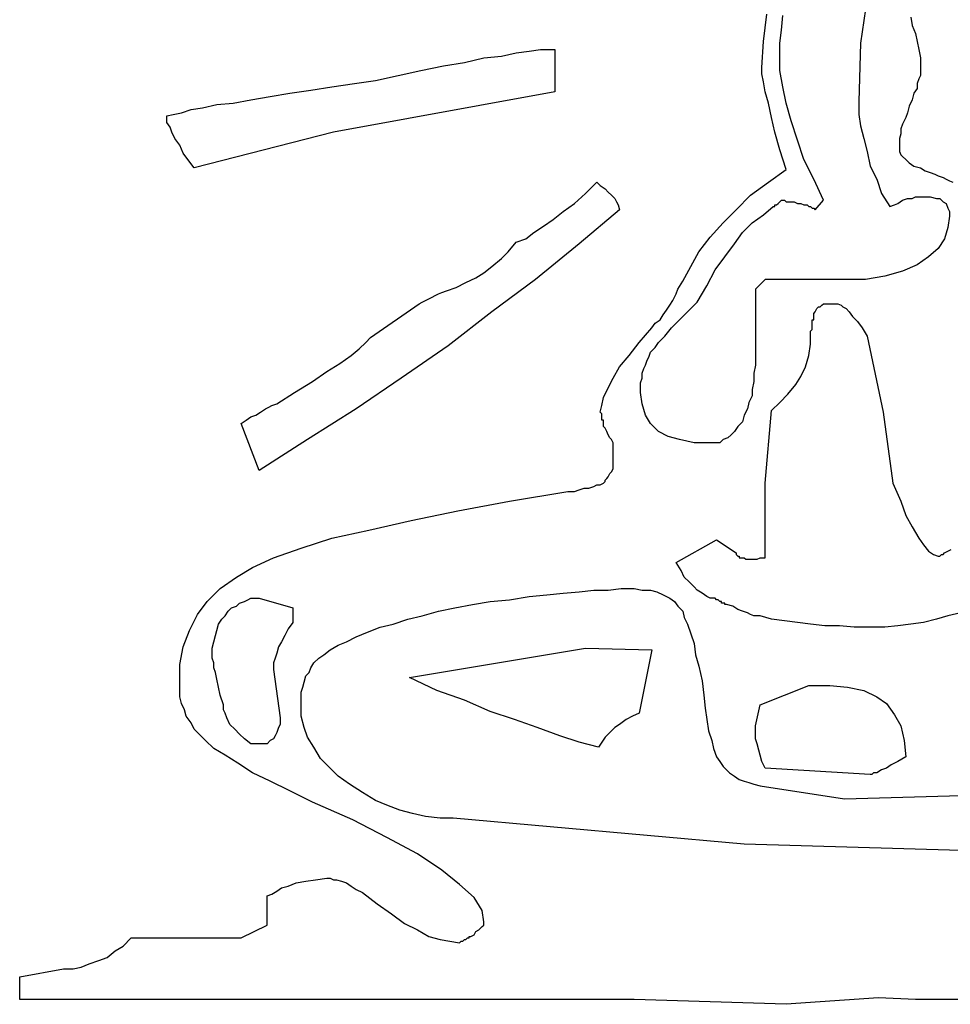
# Model space of a CAD drawing. Extents: x 0.3 to 25.6, y -0.6 to 1.9.
# Tile 18 of 20: x 23.6 to 24.8, y -0.2 to 1. Entities that reach past the tile are written whole.
import ezdxf

# ---------------------------------------------------------------- set-up
doc = ezdxf.new("R2010")
doc.units = 0

msp = doc.modelspace()

# ---------------------------------------------------------------- linework, layer by layer
at = {"color": 0}
for p, q in [((24.65039, 1.025391, 0.5), (24.64453, 0.984375, 0.5)), ((24.52734, 0.986328, 0.5), (24.53125, 1.019531, 0.5)), ((24.54883, 1, 0.5), (24.55078, 1.017578, 0.5)), ((24.70508, 1.015625, 0.5), (24.70703, 1.005859, 0.5)), ((24.54688, 0.984375, 0.5), (24.54883, 1, 0.5)), ((24.70703, 1.005859, 0.5), (24.71094, 0.996094, 0.5)), ((24.71094, 0.996094, 0.5), (24.71289, 0.986328, 0.5)), ((24.22852, 0.972656, 0.5), (24.24414, 0.974609, 0.5)), ((24.24414, 0.974609, 0.5), (24.25781, 0.976563, 0.5)), ((24.25781, 0.976563, 0.5), (24.26758, 0.976563, 0.5)), ((24.26758, 0.976563, 0.5), (24.27539, 0.976563, 0.5)), ((24.27539, 0.976563, 0.5), (24.27539, 0.925781, 0.5)), ((24.52539, 0.955078, 0.5), (24.52734, 0.986328, 0.5)), ((24.54688, 0.970703, 0.5), (24.54688, 0.984375, 0.5)), ((24.64453, 0.984375, 0.5), (24.64258, 0.914063, 0.5)), ((24.71289, 0.986328, 0.5), (24.71484, 0.976563, 0.5)), ((24.71484, 0.976563, 0.5), (24.7168, 0.966797, 0.5)), ((24.16602, 0.960938, 0.5), (24.18945, 0.966797, 0.5)), ((24.18945, 0.966797, 0.5), (24.21094, 0.96875, 0.5)), ((24.21094, 0.96875, 0.5), (24.22852, 0.972656, 0.5)), ((24.54688, 0.951172, 0.5), (24.54688, 0.970703, 0.5)), ((24.7168, 0.966797, 0.5), (24.7168, 0.958984, 0.5)), ((24.08594, 0.945313, 0.5), (24.11328, 0.951172, 0.5)), ((24.11328, 0.951172, 0.5), (24.14063, 0.957031, 0.5)), ((24.14063, 0.957031, 0.5), (24.16602, 0.960938, 0.5)), ((24.52539, 0.947266, 0.5), (24.52539, 0.955078, 0.5)), ((24.55078, 0.931641, 0.5), (24.54688, 0.951172, 0.5)), ((24.7168, 0.958984, 0.5), (24.7168, 0.951172, 0.5)), ((24.7168, 0.951172, 0.5), (24.7168, 0.949219, 0.5)), ((24.0332, 0.935547, 0.5), (24.05859, 0.939453, 0.5)), ((24.05859, 0.939453, 0.5), (24.08594, 0.945313, 0.5)), ((24.52734, 0.9375, 0.5), (24.52539, 0.947266, 0.5)), ((24.71484, 0.941406, 0.5), (24.71289, 0.935547, 0.5)), ((24.7168, 0.945313, 0.5), (24.71484, 0.941406, 0.5)), ((24.7168, 0.949219, 0.5), (24.7168, 0.945313, 0.5)), ((23.95508, 0.923828, 0.5), (23.98047, 0.927734, 0.5)), ((23.98047, 0.927734, 0.5), (24.00586, 0.931641, 0.5)), ((24.00586, 0.931641, 0.5), (24.0332, 0.935547, 0.5)), ((24.5293, 0.925781, 0.5), (24.52734, 0.9375, 0.5)), ((24.55469, 0.912109, 0.5), (24.55078, 0.931641, 0.5)), ((24.71289, 0.929688, 0.5), (24.70898, 0.923828, 0.5)), ((24.71289, 0.935547, 0.5), (24.71289, 0.929688, 0.5)), ((23.88672, 0.912109, 0.5), (23.9082, 0.916016, 0.5)), ((23.9082, 0.916016, 0.5), (23.93164, 0.919922, 0.5)), ((23.93164, 0.919922, 0.5), (23.95508, 0.923828, 0.5)), ((24.27539, 0.925781, 0.5), (24.00781, 0.876953, 0.5)), ((24.5332, 0.912109, 0.5), (24.5293, 0.925781, 0.5)), ((24.70703, 0.916016, 0.5), (24.70313, 0.908203, 0.5)), ((24.70898, 0.923828, 0.5), (24.70703, 0.916016, 0.5)), ((23.82422, 0.900391, 0.5), (23.83594, 0.904297, 0.5)), ((23.83594, 0.904297, 0.5), (23.84961, 0.90625, 0.5)), ((23.84961, 0.90625, 0.5), (23.86719, 0.910156, 0.5)), ((23.86719, 0.910156, 0.5), (23.88672, 0.912109, 0.5)), ((24.53711, 0.894531, 0.5), (24.5332, 0.912109, 0.5)), ((24.56055, 0.890625, 0.5), (24.55469, 0.912109, 0.5)), ((24.64258, 0.914063, 0.5), (24.64258, 0.898438, 0.5)), ((24.70313, 0.908203, 0.5), (24.70117, 0.900391, 0.5)), ((23.80664, 0.896484, 0.5), (23.81445, 0.898438, 0.5)), ((23.80664, 0.888672, 0.5), (23.80664, 0.896484, 0.5)), ((23.81445, 0.898438, 0.5), (23.82422, 0.900391, 0.5)), ((24.54102, 0.876953, 0.5), (24.53711, 0.894531, 0.5)), ((24.64258, 0.898438, 0.5), (24.64453, 0.884766, 0.5)), ((24.69922, 0.894531, 0.5), (24.69531, 0.886719, 0.5)), ((24.70117, 0.900391, 0.5), (24.69922, 0.894531, 0.5)), ((23.81055, 0.882813, 0.5), (23.80664, 0.888672, 0.5)), ((23.8125, 0.876953, 0.5), (23.81055, 0.882813, 0.5)), ((24.56836, 0.867188, 0.5), (24.56055, 0.890625, 0.5)), ((24.64453, 0.884766, 0.5), (24.64844, 0.869141, 0.5)), ((24.69531, 0.886719, 0.5), (24.69336, 0.880859, 0.5)), ((24.69336, 0.880859, 0.5), (24.69336, 0.875, 0.5)), ((23.81641, 0.869141, 0.5), (23.8125, 0.876953, 0.5)), ((23.82227, 0.861328, 0.5), (23.81641, 0.869141, 0.5)), ((24.00781, 0.876953, 0.5), (23.83984, 0.833984, 0.5)), ((24.54688, 0.855469, 0.5), (24.54102, 0.876953, 0.5)), ((24.64844, 0.869141, 0.5), (24.65234, 0.853516, 0.5)), ((24.69336, 0.875, 0.5), (24.69141, 0.869141, 0.5)), ((24.69141, 0.869141, 0.5), (24.69141, 0.863281, 0.5)), ((23.82617, 0.851563, 0.5), (23.82227, 0.861328, 0.5)), ((24.57617, 0.84375, 0.5), (24.56836, 0.867188, 0.5)), ((24.69141, 0.863281, 0.5), (24.69141, 0.857422, 0.5)), ((24.69141, 0.857422, 0.5), (24.69141, 0.853516, 0.5)), ((23.83203, 0.84375, 0.5), (23.82617, 0.851563, 0.5)), ((24.55469, 0.832031, 0.5), (24.54688, 0.855469, 0.5)), ((24.65234, 0.853516, 0.5), (24.65625, 0.835938, 0.5)), ((24.69141, 0.853516, 0.5), (24.69336, 0.849609, 0.5)), ((24.69336, 0.849609, 0.5), (24.69531, 0.847656, 0.5)), ((24.69531, 0.847656, 0.5), (24.69922, 0.84375, 0.5)), ((23.83984, 0.833984, 0.5), (23.83203, 0.84375, 0.5)), ((24.5332, 0.816406, 0.5), (24.55469, 0.832031, 0.5)), ((24.58789, 0.820313, 0.5), (24.57617, 0.84375, 0.5)), ((24.65625, 0.835938, 0.5), (24.66406, 0.820313, 0.5)), ((24.69922, 0.84375, 0.5), (24.70313, 0.839844, 0.5)), ((24.70313, 0.839844, 0.5), (24.70898, 0.835938, 0.5)), ((24.70898, 0.835938, 0.5), (24.7168, 0.833984, 0.5)), ((24.7168, 0.833984, 0.5), (24.72266, 0.830078, 0.5)), ((24.59961, 0.794922, 0.5), (24.58789, 0.820313, 0.5)), ((24.66406, 0.820313, 0.5), (24.66992, 0.802734, 0.5)), ((24.72266, 0.830078, 0.5), (24.72852, 0.828125, 0.5)), ((24.72852, 0.828125, 0.5), (24.73438, 0.826172, 0.5)), ((24.73438, 0.826172, 0.5), (24.73828, 0.824219, 0.5)), ((24.73828, 0.824219, 0.5), (24.74414, 0.822266, 0.5)), ((24.74414, 0.822266, 0.5), (24.74805, 0.820313, 0.5)), ((24.74805, 0.820313, 0.5), (24.75195, 0.818359, 0.5)), ((24.3125, 0.802734, 0.5), (24.32617, 0.816406, 0.5)), ((24.32617, 0.816406, 0.5), (24.33008, 0.8125, 0.5)), ((24.33008, 0.8125, 0.5), (24.33594, 0.808594, 0.5)), ((24.33594, 0.808594, 0.5), (24.33984, 0.804688, 0.5)), ((24.51172, 0.800781, 0.5), (24.5332, 0.816406, 0.5)), ((24.75195, 0.818359, 0.5), (24.75586, 0.816406, 0.5)), ((24.29883, 0.791016, 0.5), (24.3125, 0.802734, 0.5)), ((24.33984, 0.804688, 0.5), (24.34375, 0.800781, 0.5)), ((24.34375, 0.800781, 0.5), (24.34766, 0.796875, 0.5)), ((24.34766, 0.796875, 0.5), (24.34961, 0.792969, 0.5)), ((24.49414, 0.783203, 0.5), (24.51172, 0.800781, 0.5)), ((24.66992, 0.802734, 0.5), (24.67969, 0.787109, 0.5)), ((24.69531, 0.794922, 0.5), (24.70117, 0.796875, 0.5)), ((24.70117, 0.796875, 0.5), (24.70703, 0.796875, 0.5)), ((24.70703, 0.796875, 0.5), (24.71094, 0.798828, 0.5)), ((24.71094, 0.798828, 0.5), (24.7168, 0.798828, 0.5)), ((24.7168, 0.798828, 0.5), (24.72266, 0.798828, 0.5)), ((24.72266, 0.798828, 0.5), (24.72852, 0.798828, 0.5)), ((24.72852, 0.798828, 0.5), (24.73633, 0.796875, 0.5)), ((24.73633, 0.796875, 0.5), (24.74023, 0.796875, 0.5)), ((24.74023, 0.796875, 0.5), (24.74414, 0.792969, 0.5)), ((24.28516, 0.78125, 0.5), (24.29883, 0.791016, 0.5)), ((24.34961, 0.792969, 0.5), (24.35156, 0.789063, 0.5)), ((24.35156, 0.789063, 0.5), (24.35352, 0.783203, 0.5)), ((24.52734, 0.777344, 0.5), (24.53906, 0.787109, 0.5)), ((24.53906, 0.787109, 0.5), (24.54102, 0.787109, 0.5)), ((24.53906, 0.787109, 0.5), (24.53906, 0.787109, 0.5)), ((24.54102, 0.787109, 0.5), (24.54102, 0.789063, 0.5)), ((24.54102, 0.789063, 0.5), (24.54297, 0.789063, 0.5)), ((24.54297, 0.789063, 0.5), (24.54492, 0.791016, 0.5)), ((24.54492, 0.791016, 0.5), (24.54688, 0.792969, 0.5)), ((24.54492, 0.791016, 0.5), (24.54492, 0.791016, 0.5)), ((24.54688, 0.792969, 0.5), (24.54883, 0.794922, 0.5)), ((24.54883, 0.794922, 0.5), (24.55273, 0.794922, 0.5)), ((24.55273, 0.794922, 0.5), (24.55469, 0.792969, 0.5)), ((24.55469, 0.792969, 0.5), (24.55859, 0.792969, 0.5)), ((24.55859, 0.792969, 0.5), (24.56055, 0.792969, 0.5)), ((24.56055, 0.792969, 0.5), (24.56445, 0.792969, 0.5)), ((24.56445, 0.792969, 0.5), (24.56836, 0.791016, 0.5)), ((24.56836, 0.791016, 0.5), (24.57227, 0.791016, 0.5)), ((24.57227, 0.791016, 0.5), (24.57617, 0.789063, 0.5)), ((24.57617, 0.789063, 0.5), (24.57813, 0.789063, 0.5)), ((24.57617, 0.789063, 0.5), (24.57617, 0.789063, 0.5)), ((24.57813, 0.789063, 0.5), (24.58008, 0.789063, 0.5)), ((24.58008, 0.789063, 0.5), (24.58203, 0.787109, 0.5)), ((24.58203, 0.787109, 0.5), (24.58398, 0.787109, 0.5)), ((24.58398, 0.787109, 0.5), (24.58594, 0.785156, 0.5)), ((24.58594, 0.785156, 0.5), (24.58789, 0.785156, 0.5)), ((24.58789, 0.785156, 0.5), (24.58984, 0.783203, 0.5)), ((24.58984, 0.783203, 0.5), (24.59961, 0.794922, 0.5)), ((24.67969, 0.787109, 0.5), (24.68555, 0.789063, 0.5)), ((24.68555, 0.789063, 0.5), (24.68945, 0.791016, 0.5)), ((24.68945, 0.791016, 0.5), (24.69531, 0.794922, 0.5)), ((24.74414, 0.792969, 0.5), (24.74805, 0.791016, 0.5)), ((24.74805, 0.791016, 0.5), (24.75, 0.785156, 0.5)), ((24.75, 0.785156, 0.5), (24.75195, 0.78125, 0.5)), ((24.27344, 0.771484, 0.5), (24.28516, 0.78125, 0.5)), ((24.35352, 0.783203, 0.5), (24.30469, 0.742188, 0.5)), ((24.47852, 0.767578, 0.5), (24.49414, 0.783203, 0.5)), ((24.51367, 0.767578, 0.5), (24.52734, 0.777344, 0.5)), ((24.75195, 0.775391, 0.5), (24.75, 0.761719, 0.5)), ((24.75195, 0.78125, 0.5), (24.75195, 0.775391, 0.5)), ((24.25, 0.755859, 0.5), (24.26172, 0.763672, 0.5)), ((24.26172, 0.763672, 0.5), (24.27344, 0.771484, 0.5)), ((24.46289, 0.75, 0.5), (24.47852, 0.767578, 0.5)), ((24.50195, 0.755859, 0.5), (24.51367, 0.767578, 0.5)), ((24.75, 0.761719, 0.5), (24.74609, 0.748047, 0.5)), ((24.24023, 0.748047, 0.5), (24.25, 0.755859, 0.5)), ((24.44922, 0.732422, 0.5), (24.46289, 0.75, 0.5)), ((24.49219, 0.742188, 0.5), (24.50195, 0.755859, 0.5)), ((24.21875, 0.732422, 0.5), (24.22852, 0.744141, 0.5)), ((24.22852, 0.744141, 0.5), (24.24023, 0.748047, 0.5)), ((24.30469, 0.742188, 0.5), (24.25195, 0.699219, 0.5)), ((24.48047, 0.726563, 0.5), (24.49219, 0.742188, 0.5)), ((24.74609, 0.748047, 0.5), (24.73828, 0.736328, 0.5)), ((24.21094, 0.724609, 0.5), (24.21875, 0.732422, 0.5)), ((24.43945, 0.714844, 0.5), (24.44922, 0.732422, 0.5)), ((24.46875, 0.710938, 0.5), (24.48047, 0.726563, 0.5)), ((24.72656, 0.726563, 0.5), (24.71289, 0.716797, 0.5)), ((24.73828, 0.736328, 0.5), (24.72656, 0.726563, 0.5)), ((24.18945, 0.707031, 0.5), (24.19922, 0.714844, 0.5)), ((24.19922, 0.714844, 0.5), (24.21094, 0.724609, 0.5)), ((24.42969, 0.697266, 0.5), (24.43945, 0.714844, 0.5)), ((24.71289, 0.716797, 0.5), (24.69531, 0.708984, 0.5)), ((24.17969, 0.701172, 0.5), (24.18945, 0.707031, 0.5)), ((24.45898, 0.691406, 0.5), (24.46875, 0.710938, 0.5)), ((24.67383, 0.703125, 0.5), (24.65039, 0.699219, 0.5)), ((24.69531, 0.708984, 0.5), (24.67383, 0.703125, 0.5)), ((24.14453, 0.685547, 0.5), (24.15625, 0.689453, 0.5)), ((24.15625, 0.689453, 0.5), (24.16797, 0.695313, 0.5)), ((24.16797, 0.695313, 0.5), (24.17969, 0.701172, 0.5)), ((24.25195, 0.699219, 0.5), (24.19922, 0.660156, 0.5)), ((24.42383, 0.6875, 0.5), (24.42969, 0.697266, 0.5)), ((24.44727, 0.671875, 0.5), (24.45898, 0.691406, 0.5)), ((24.5293, 0.699219, 0.5), (24.51758, 0.6875, 0.5)), ((24.65039, 0.699219, 0.5), (24.5293, 0.699219, 0.5)), ((24.12305, 0.675781, 0.5), (24.12695, 0.677734, 0.5)), ((24.12695, 0.677734, 0.5), (24.13086, 0.679688, 0.5)), ((24.13086, 0.679688, 0.5), (24.13477, 0.681641, 0.5)), ((24.13477, 0.681641, 0.5), (24.13867, 0.683594, 0.5)), ((24.13867, 0.683594, 0.5), (24.14453, 0.685547, 0.5)), ((24.41797, 0.673828, 0.5), (24.42188, 0.681641, 0.5)), ((24.42188, 0.681641, 0.5), (24.42383, 0.6875, 0.5)), ((24.51758, 0.6875, 0.5), (24.51758, 0.595703, 0.5)), ((24.05273, 0.628906, 0.5), (24.11133, 0.669922, 0.5)), ((24.11133, 0.669922, 0.5), (24.11523, 0.671875, 0.5)), ((24.11523, 0.671875, 0.5), (24.11914, 0.673828, 0.5)), ((24.11914, 0.673828, 0.5), (24.12305, 0.675781, 0.5)), ((24.41016, 0.662109, 0.5), (24.41406, 0.667969, 0.5)), ((24.41406, 0.667969, 0.5), (24.41797, 0.673828, 0.5)), ((24.43555, 0.660156, 0.5), (24.44727, 0.671875, 0.5)), ((24.5918, 0.664063, 0.5), (24.59375, 0.666016, 0.5)), ((24.59375, 0.666016, 0.5), (24.5957, 0.666016, 0.5)), ((24.5957, 0.666016, 0.5), (24.59766, 0.667969, 0.5)), ((24.59766, 0.667969, 0.5), (24.59961, 0.669922, 0.5)), ((24.59961, 0.669922, 0.5), (24.61719, 0.669922, 0.5)), ((24.61719, 0.669922, 0.5), (24.62109, 0.667969, 0.5)), ((24.62109, 0.667969, 0.5), (24.62305, 0.666016, 0.5)), ((24.62305, 0.666016, 0.5), (24.62695, 0.664063, 0.5)), ((24.19922, 0.660156, 0.5), (24.14648, 0.619141, 0.5)), ((24.40234, 0.650391, 0.5), (24.40625, 0.65625, 0.5)), ((24.40625, 0.65625, 0.5), (24.41016, 0.662109, 0.5)), ((24.42578, 0.650391, 0.5), (24.43555, 0.660156, 0.5)), ((24.58789, 0.658203, 0.5), (24.58984, 0.660156, 0.5)), ((24.58789, 0.654297, 0.5), (24.58789, 0.658203, 0.5)), ((24.58789, 0.650391, 0.5), (24.58789, 0.654297, 0.5)), ((24.58984, 0.660156, 0.5), (24.5918, 0.664063, 0.5)), ((24.62695, 0.664063, 0.5), (24.63086, 0.660156, 0.5)), ((24.63086, 0.660156, 0.5), (24.63477, 0.654297, 0.5)), ((24.63477, 0.654297, 0.5), (24.64063, 0.648438, 0.5)), ((24.39258, 0.640625, 0.5), (24.39648, 0.646484, 0.5)), ((24.39648, 0.646484, 0.5), (24.40234, 0.650391, 0.5)), ((24.41602, 0.640625, 0.5), (24.42578, 0.650391, 0.5)), ((24.58594, 0.648438, 0.5), (24.58594, 0.650391, 0.5)), ((24.58594, 0.650391, 0.5), (24.58789, 0.650391, 0.5)), ((24.58594, 0.646484, 0.5), (24.58594, 0.648438, 0.5)), ((24.58594, 0.644531, 0.5), (24.58594, 0.646484, 0.5)), ((24.58594, 0.642578, 0.5), (24.58594, 0.644531, 0.5)), ((24.58594, 0.638672, 0.5), (24.58594, 0.642578, 0.5)), ((24.64063, 0.648438, 0.5), (24.64648, 0.640625, 0.5)), ((24.37695, 0.623047, 0.5), (24.39258, 0.640625, 0.5)), ((24.40039, 0.623047, 0.5), (24.4082, 0.630859, 0.5)), ((24.4082, 0.630859, 0.5), (24.41602, 0.640625, 0.5)), ((24.58398, 0.636719, 0.5), (24.58594, 0.638672, 0.5)), ((24.58398, 0.634766, 0.5), (24.58398, 0.636719, 0.5)), ((24.58398, 0.621094, 0.5), (24.58398, 0.634766, 0.5)), ((24.64648, 0.640625, 0.5), (24.65234, 0.630859, 0.5)), ((24.65234, 0.630859, 0.5), (24.67188, 0.539063, 0.5)), ((24.03906, 0.615234, 0.5), (24.04688, 0.623047, 0.5)), ((24.04688, 0.623047, 0.5), (24.05273, 0.628906, 0.5)), ((24.14648, 0.619141, 0.5), (24.08984, 0.580078, 0.5)), ((24.36523, 0.607422, 0.5), (24.37695, 0.623047, 0.5)), ((24.39648, 0.617188, 0.5), (24.40039, 0.623047, 0.5)), ((24.58203, 0.607422, 0.5), (24.58398, 0.621094, 0.5)), ((24.01563, 0.597656, 0.5), (24.0293, 0.607422, 0.5)), ((24.0293, 0.607422, 0.5), (24.03906, 0.615234, 0.5)), ((24.35352, 0.59375, 0.5), (24.36523, 0.607422, 0.5)), ((24.38867, 0.605469, 0.5), (24.39063, 0.611328, 0.5)), ((24.39063, 0.611328, 0.5), (24.39648, 0.617188, 0.5)), ((24.57813, 0.59375, 0.5), (24.58203, 0.607422, 0.5)), ((24, 0.587891, 0.5), (24.01563, 0.597656, 0.5)), ((24.38281, 0.591797, 0.5), (24.38477, 0.595703, 0.5)), ((24.38477, 0.595703, 0.5), (24.38672, 0.601563, 0.5)), ((24.38672, 0.601563, 0.5), (24.38867, 0.605469, 0.5)), ((24.51758, 0.595703, 0.5), (24.51563, 0.585938, 0.5)), ((23.98242, 0.576172, 0.5), (24, 0.587891, 0.5)), ((24.3457, 0.580078, 0.5), (24.35352, 0.59375, 0.5)), ((24.38086, 0.585938, 0.5), (24.38281, 0.591797, 0.5)), ((24.38086, 0.580078, 0.5), (24.38086, 0.585938, 0.5)), ((24.51563, 0.585938, 0.5), (24.51563, 0.576172, 0.5)), ((24.57227, 0.582031, 0.5), (24.57813, 0.59375, 0.5)), ((23.96094, 0.5625, 0.5), (23.98242, 0.576172, 0.5)), ((24.08984, 0.580078, 0.5), (24.03516, 0.542969, 0.5)), ((24.33984, 0.568359, 0.5), (24.3457, 0.580078, 0.5)), ((24.37891, 0.574219, 0.5), (24.38086, 0.580078, 0.5)), ((24.37891, 0.568359, 0.5), (24.37891, 0.574219, 0.5)), ((24.51563, 0.576172, 0.5), (24.51367, 0.566406, 0.5)), ((24.55664, 0.560547, 0.5), (24.56641, 0.572266, 0.5)), ((24.56641, 0.572266, 0.5), (24.57227, 0.582031, 0.5)), ((23.93945, 0.548828, 0.5), (23.96094, 0.5625, 0.5)), ((24.33398, 0.556641, 0.5), (24.33984, 0.568359, 0.5)), ((24.37891, 0.5625, 0.5), (24.37891, 0.568359, 0.5)), ((24.38086, 0.548828, 0.5), (24.37891, 0.5625, 0.5)), ((24.51367, 0.558594, 0.5), (24.50977, 0.550781, 0.5)), ((24.51367, 0.566406, 0.5), (24.51367, 0.558594, 0.5)), ((24.54688, 0.550781, 0.5), (24.55664, 0.560547, 0.5)), ((23.92969, 0.544922, 0.5), (23.93359, 0.546875, 0.5)), ((23.93359, 0.546875, 0.5), (23.93945, 0.548828, 0.5)), ((24.33008, 0.539063, 0.5), (24.33203, 0.546875, 0.5)), ((24.33203, 0.546875, 0.5), (24.33398, 0.556641, 0.5)), ((24.38477, 0.535156, 0.5), (24.38086, 0.548828, 0.5)), ((24.50977, 0.550781, 0.5), (24.50781, 0.542969, 0.5)), ((24.53711, 0.541016, 0.5), (24.54688, 0.550781, 0.5)), ((23.9082, 0.533203, 0.5), (23.91406, 0.535156, 0.5)), ((23.91406, 0.535156, 0.5), (23.91992, 0.539063, 0.5)), ((23.91992, 0.539063, 0.5), (23.92578, 0.542969, 0.5)), ((23.92578, 0.542969, 0.5), (23.92969, 0.544922, 0.5)), ((24.03516, 0.542969, 0.5), (23.97656, 0.505859, 0.5)), ((24.33203, 0.537109, 0.5), (24.33008, 0.539063, 0.5)), ((24.33203, 0.535156, 0.5), (24.33203, 0.537109, 0.5)), ((24.33203, 0.533203, 0.5), (24.33203, 0.535156, 0.5)), ((24.39063, 0.525391, 0.5), (24.38477, 0.535156, 0.5)), ((24.50391, 0.535156, 0.5), (24.50195, 0.527344, 0.5)), ((24.50781, 0.542969, 0.5), (24.50391, 0.535156, 0.5)), ((24.5293, 0.453125, 0.5), (24.53711, 0.541016, 0.5)), ((24.67188, 0.539063, 0.5), (24.68359, 0.453125, 0.5)), ((23.89648, 0.525391, 0.5), (23.90234, 0.529297, 0.5)), ((23.91797, 0.46875, 0.5), (23.89648, 0.525391, 0.5)), ((23.90234, 0.529297, 0.5), (23.9082, 0.533203, 0.5)), ((24.33203, 0.53125, 0.5), (24.33203, 0.533203, 0.5)), ((24.33203, 0.533203, 0.5), (24.33203, 0.533203, 0.5)), ((24.33203, 0.529297, 0.5), (24.33203, 0.53125, 0.5)), ((24.33398, 0.529297, 0.5), (24.33203, 0.529297, 0.5)), ((24.33398, 0.525391, 0.5), (24.33398, 0.529297, 0.5)), ((24.33398, 0.529297, 0.5), (24.33398, 0.529297, 0.5)), ((24.33398, 0.521484, 0.5), (24.33398, 0.525391, 0.5)), ((24.40039, 0.515625, 0.5), (24.39063, 0.525391, 0.5)), ((24.50195, 0.527344, 0.5), (24.49609, 0.521484, 0.5)), ((24.33594, 0.519531, 0.5), (24.33398, 0.521484, 0.5)), ((24.33789, 0.515625, 0.5), (24.33594, 0.519531, 0.5)), ((24.33984, 0.511719, 0.5), (24.33789, 0.515625, 0.5)), ((24.3418, 0.507813, 0.5), (24.33984, 0.511719, 0.5)), ((24.41211, 0.509766, 0.5), (24.40039, 0.515625, 0.5)), ((24.48828, 0.511719, 0.5), (24.48438, 0.507813, 0.5)), ((24.49219, 0.515625, 0.5), (24.48828, 0.511719, 0.5)), ((24.49609, 0.521484, 0.5), (24.49219, 0.515625, 0.5)), ((23.97656, 0.505859, 0.5), (23.91797, 0.46875, 0.5)), ((24.34375, 0.505859, 0.5), (24.3418, 0.507813, 0.5)), ((24.3457, 0.501953, 0.5), (24.34375, 0.505859, 0.5)), ((24.3457, 0.474609, 0.5), (24.3457, 0.501953, 0.5)), ((24.42578, 0.505859, 0.5), (24.41211, 0.509766, 0.5)), ((24.44336, 0.501953, 0.5), (24.42578, 0.505859, 0.5)), ((24.46289, 0.501953, 0.5), (24.44336, 0.501953, 0.5)), ((24.46875, 0.501953, 0.5), (24.46289, 0.501953, 0.5)), ((24.47461, 0.501953, 0.5), (24.46875, 0.501953, 0.5)), ((24.47852, 0.505859, 0.5), (24.47461, 0.501953, 0.5)), ((24.48438, 0.507813, 0.5), (24.47852, 0.505859, 0.5)), ((24.33984, 0.460938, 0.5), (24.3418, 0.464844, 0.5)), ((24.3418, 0.464844, 0.5), (24.34375, 0.466797, 0.5)), ((24.34375, 0.466797, 0.5), (24.3457, 0.470703, 0.5)), ((24.3457, 0.470703, 0.5), (24.3457, 0.474609, 0.5)), ((24.33008, 0.451172, 0.5), (24.33398, 0.453125, 0.5)), ((24.33398, 0.453125, 0.5), (24.33594, 0.455078, 0.5)), ((24.33594, 0.457031, 0.5), (24.33789, 0.458984, 0.5)), ((24.33594, 0.455078, 0.5), (24.33594, 0.457031, 0.5)), ((24.33789, 0.458984, 0.5), (24.33984, 0.460938, 0.5)), ((24.5293, 0.363281, 0.5), (24.5293, 0.453125, 0.5)), ((24.68359, 0.453125, 0.5), (24.69336, 0.431641, 0.5)), ((24.2207, 0.431641, 0.5), (24.29102, 0.443359, 0.5)), ((24.29102, 0.443359, 0.5), (24.29883, 0.443359, 0.5)), ((24.29883, 0.443359, 0.5), (24.30469, 0.445313, 0.5)), ((24.30469, 0.445313, 0.5), (24.31055, 0.447266, 0.5)), ((24.31055, 0.447266, 0.5), (24.31641, 0.447266, 0.5)), ((24.31641, 0.447266, 0.5), (24.32227, 0.449219, 0.5)), ((24.32227, 0.449219, 0.5), (24.32617, 0.451172, 0.5)), ((24.32617, 0.451172, 0.5), (24.33008, 0.451172, 0.5)), ((24.1582, 0.419922, 0.5), (24.2207, 0.431641, 0.5)), ((24.69336, 0.431641, 0.5), (24.69922, 0.414063, 0.5)), ((24.10156, 0.408203, 0.5), (24.1582, 0.419922, 0.5)), ((24.05078, 0.396484, 0.5), (24.10156, 0.408203, 0.5)), ((24.69922, 0.414063, 0.5), (24.70703, 0.400391, 0.5)), ((24.00586, 0.386719, 0.5), (24.05078, 0.396484, 0.5)), ((24.70703, 0.400391, 0.5), (24.71484, 0.386719, 0.5)), ((23.96875, 0.375, 0.5), (24.00586, 0.386719, 0.5)), ((24.42188, 0.357422, 0.5), (24.4707, 0.384766, 0.5)), ((24.4707, 0.384766, 0.5), (24.49414, 0.369141, 0.5)), ((24.71484, 0.386719, 0.5), (24.7207, 0.378906, 0.5)), ((23.93555, 0.363281, 0.5), (23.96875, 0.375, 0.5)), ((24.49414, 0.369141, 0.5), (24.49414, 0.367188, 0.5)), ((24.7207, 0.378906, 0.5), (24.72656, 0.371094, 0.5)), ((24.72656, 0.371094, 0.5), (24.73242, 0.367188, 0.5)), ((24.74414, 0.367188, 0.5), (24.74609, 0.369141, 0.5)), ((24.74609, 0.369141, 0.5), (24.75, 0.371094, 0.5)), ((24.75, 0.371094, 0.5), (24.75391, 0.373047, 0.5)), ((23.91016, 0.351563, 0.5), (23.93555, 0.363281, 0.5)), ((24.42773, 0.347656, 0.5), (24.42188, 0.357422, 0.5)), ((24.49414, 0.367188, 0.5), (24.49609, 0.365234, 0.5)), ((24.49609, 0.365234, 0.5), (24.49609, 0.365234, 0.5)), ((24.49609, 0.365234, 0.5), (24.49805, 0.365234, 0.5)), ((24.49805, 0.365234, 0.5), (24.49805, 0.363281, 0.5)), ((24.49805, 0.363281, 0.5), (24.5, 0.363281, 0.5)), ((24.5, 0.363281, 0.5), (24.5, 0.363281, 0.5)), ((24.5, 0.363281, 0.5), (24.50195, 0.363281, 0.5)), ((24.50195, 0.363281, 0.5), (24.50391, 0.363281, 0.5)), ((24.50391, 0.363281, 0.5), (24.50586, 0.361328, 0.5)), ((24.50586, 0.361328, 0.5), (24.50977, 0.361328, 0.5)), ((24.50977, 0.361328, 0.5), (24.51367, 0.361328, 0.5)), ((24.51367, 0.361328, 0.5), (24.51563, 0.361328, 0.5)), ((24.51563, 0.361328, 0.5), (24.51953, 0.361328, 0.5)), ((24.51953, 0.361328, 0.5), (24.52344, 0.363281, 0.5)), ((24.52344, 0.363281, 0.5), (24.5293, 0.363281, 0.5)), ((24.73242, 0.367188, 0.5), (24.73828, 0.365234, 0.5)), ((24.73828, 0.365234, 0.5), (24.74023, 0.365234, 0.5)), ((24.74023, 0.365234, 0.5), (24.74219, 0.367188, 0.5)), ((24.74219, 0.367188, 0.5), (24.74414, 0.367188, 0.5)), ((23.89063, 0.339844, 0.5), (23.91016, 0.351563, 0.5)), ((24.43164, 0.339844, 0.5), (24.42773, 0.347656, 0.5)), ((23.87109, 0.326172, 0.5), (23.89063, 0.339844, 0.5)), ((24.4375, 0.333984, 0.5), (24.43164, 0.339844, 0.5)), ((24.44336, 0.328125, 0.5), (24.4375, 0.333984, 0.5)), ((23.85547, 0.310547, 0.5), (23.87109, 0.326172, 0.5)), ((24.28516, 0.320313, 0.5), (24.30469, 0.322266, 0.5)), ((24.30469, 0.322266, 0.5), (24.32227, 0.324219, 0.5)), ((24.32227, 0.324219, 0.5), (24.33984, 0.324219, 0.5)), ((24.33984, 0.324219, 0.5), (24.35547, 0.326172, 0.5)), ((24.35547, 0.326172, 0.5), (24.37109, 0.326172, 0.5)), ((24.37109, 0.326172, 0.5), (24.38086, 0.324219, 0.5)), ((24.38086, 0.324219, 0.5), (24.39063, 0.324219, 0.5)), ((24.39063, 0.324219, 0.5), (24.39844, 0.322266, 0.5)), ((24.39844, 0.322266, 0.5), (24.40625, 0.318359, 0.5)), ((24.44727, 0.324219, 0.5), (24.44336, 0.328125, 0.5)), ((24.45313, 0.320313, 0.5), (24.44727, 0.324219, 0.5)), ((23.84375, 0.294922, 0.5), (23.85547, 0.310547, 0.5)), ((23.89453, 0.308594, 0.5), (23.90039, 0.310547, 0.5)), ((23.90039, 0.310547, 0.5), (23.9043, 0.3125, 0.5)), ((23.9043, 0.3125, 0.5), (23.9082, 0.314453, 0.5)), ((23.9082, 0.314453, 0.5), (23.91406, 0.314453, 0.5)), ((23.91406, 0.314453, 0.5), (23.91797, 0.314453, 0.5)), ((23.91797, 0.314453, 0.5), (23.95898, 0.302734, 0.5)), ((24.17578, 0.306641, 0.5), (24.19727, 0.310547, 0.5)), ((24.19727, 0.310547, 0.5), (24.2207, 0.3125, 0.5)), ((24.2207, 0.3125, 0.5), (24.24414, 0.316406, 0.5)), ((24.24414, 0.316406, 0.5), (24.26563, 0.318359, 0.5)), ((24.26563, 0.318359, 0.5), (24.28516, 0.320313, 0.5)), ((24.40625, 0.318359, 0.5), (24.41406, 0.314453, 0.5)), ((24.41406, 0.314453, 0.5), (24.41992, 0.310547, 0.5)), ((24.41992, 0.310547, 0.5), (24.42383, 0.304688, 0.5)), ((24.45898, 0.316406, 0.5), (24.45313, 0.320313, 0.5)), ((24.46289, 0.314453, 0.5), (24.45898, 0.316406, 0.5)), ((24.46484, 0.314453, 0.5), (24.46289, 0.314453, 0.5)), ((24.4668, 0.314453, 0.5), (24.46484, 0.314453, 0.5)), ((24.46484, 0.314453, 0.5), (24.46484, 0.314453, 0.5)), ((24.46875, 0.314453, 0.5), (24.4668, 0.314453, 0.5)), ((24.4707, 0.3125, 0.5), (24.46875, 0.314453, 0.5)), ((24.46875, 0.314453, 0.5), (24.46875, 0.314453, 0.5)), ((24.47266, 0.3125, 0.5), (24.4707, 0.3125, 0.5)), ((24.47461, 0.310547, 0.5), (24.47266, 0.3125, 0.5)), ((24.47656, 0.310547, 0.5), (24.47461, 0.310547, 0.5)), ((24.47656, 0.308594, 0.5), (24.47656, 0.310547, 0.5)), ((23.87695, 0.292969, 0.5), (23.88086, 0.298828, 0.5)), ((23.88086, 0.298828, 0.5), (23.88477, 0.302734, 0.5)), ((23.88477, 0.302734, 0.5), (23.89063, 0.304688, 0.5)), ((23.89063, 0.304688, 0.5), (23.89453, 0.308594, 0.5)), ((23.95898, 0.302734, 0.5), (23.95898, 0.285156, 0.5)), ((24.11523, 0.292969, 0.5), (24.13477, 0.298828, 0.5)), ((24.13477, 0.298828, 0.5), (24.1543, 0.302734, 0.5)), ((24.1543, 0.302734, 0.5), (24.17578, 0.306641, 0.5)), ((24.42383, 0.304688, 0.5), (24.42969, 0.298828, 0.5)), ((24.42969, 0.298828, 0.5), (24.43164, 0.291016, 0.5)), ((24.47852, 0.308594, 0.5), (24.47656, 0.308594, 0.5)), ((24.48047, 0.308594, 0.5), (24.47852, 0.308594, 0.5)), ((24.48047, 0.306641, 0.5), (24.48047, 0.308594, 0.5)), ((24.48242, 0.306641, 0.5), (24.48047, 0.306641, 0.5)), ((24.49023, 0.304688, 0.5), (24.48242, 0.306641, 0.5)), ((24.48242, 0.306641, 0.5), (24.48242, 0.306641, 0.5)), ((24.49609, 0.300781, 0.5), (24.49023, 0.304688, 0.5)), ((24.50195, 0.298828, 0.5), (24.49609, 0.300781, 0.5)), ((24.50781, 0.296875, 0.5), (24.50195, 0.298828, 0.5)), ((23.83398, 0.275391, 0.5), (23.84375, 0.294922, 0.5)), ((23.86914, 0.283203, 0.5), (23.87305, 0.289063, 0.5)), ((23.87305, 0.289063, 0.5), (23.87695, 0.292969, 0.5)), ((24.08008, 0.283203, 0.5), (24.09766, 0.289063, 0.5)), ((24.09766, 0.289063, 0.5), (24.11523, 0.292969, 0.5)), ((24.43164, 0.291016, 0.5), (24.43555, 0.283203, 0.5)), ((24.51172, 0.294922, 0.5), (24.50781, 0.296875, 0.5)), ((24.51563, 0.292969, 0.5), (24.51172, 0.294922, 0.5)), ((24.51953, 0.292969, 0.5), (24.51563, 0.292969, 0.5)), ((24.52344, 0.292969, 0.5), (24.51953, 0.292969, 0.5)), ((24.53711, 0.289063, 0.5), (24.52344, 0.292969, 0.5)), ((24.55273, 0.287109, 0.5), (24.53711, 0.289063, 0.5)), ((24.56836, 0.285156, 0.5), (24.55273, 0.287109, 0.5)), ((24.73633, 0.289063, 0.5), (24.7207, 0.285156, 0.5)), ((24.75, 0.292969, 0.5), (24.73633, 0.289063, 0.5)), ((24.76563, 0.296875, 0.5), (24.75, 0.292969, 0.5)), ((23.82617, 0.255859, 0.5), (23.83398, 0.275391, 0.5)), ((23.86523, 0.269531, 0.5), (23.86719, 0.275391, 0.5)), ((23.86719, 0.275391, 0.5), (23.86914, 0.283203, 0.5)), ((23.95313, 0.277344, 0.5), (23.94922, 0.269531, 0.5)), ((23.95898, 0.285156, 0.5), (23.95313, 0.277344, 0.5)), ((24.03516, 0.267578, 0.5), (24.04883, 0.273438, 0.5)), ((24.04883, 0.273438, 0.5), (24.06445, 0.279297, 0.5)), ((24.06445, 0.279297, 0.5), (24.08008, 0.283203, 0.5)), ((24.43555, 0.283203, 0.5), (24.43945, 0.271484, 0.5)), ((24.58398, 0.283203, 0.5), (24.56836, 0.285156, 0.5)), ((24.60156, 0.28125, 0.5), (24.58398, 0.283203, 0.5)), ((24.61914, 0.28125, 0.5), (24.60156, 0.28125, 0.5)), ((24.63672, 0.279297, 0.5), (24.61914, 0.28125, 0.5)), ((24.65625, 0.279297, 0.5), (24.63672, 0.279297, 0.5)), ((24.67383, 0.279297, 0.5), (24.65625, 0.279297, 0.5)), ((24.68945, 0.28125, 0.5), (24.67383, 0.279297, 0.5)), ((24.70508, 0.283203, 0.5), (24.68945, 0.28125, 0.5)), ((24.7207, 0.285156, 0.5), (24.70508, 0.283203, 0.5)), ((23.86133, 0.253906, 0.5), (23.86328, 0.261719, 0.5)), ((23.86328, 0.261719, 0.5), (23.86523, 0.269531, 0.5)), ((23.94531, 0.261719, 0.5), (23.94141, 0.255859, 0.5)), ((23.94922, 0.269531, 0.5), (23.94531, 0.261719, 0.5)), ((24.01367, 0.257813, 0.5), (24.02344, 0.261719, 0.5)), ((24.02344, 0.261719, 0.5), (24.03516, 0.267578, 0.5)), ((24.43945, 0.271484, 0.5), (24.44336, 0.259766, 0.5)), ((23.82227, 0.234375, 0.5), (23.82617, 0.255859, 0.5)), ((23.86133, 0.244141, 0.5), (23.86133, 0.253906, 0.5)), ((23.94141, 0.255859, 0.5), (23.93945, 0.248047, 0.5)), ((23.99609, 0.246094, 0.5), (24.00391, 0.251953, 0.5)), ((24.00391, 0.251953, 0.5), (24.01367, 0.257813, 0.5)), ((24.09961, 0.21875, 0.5), (24.3125, 0.253906, 0.5)), ((24.3125, 0.253906, 0.5), (24.39258, 0.251953, 0.5)), ((24.39258, 0.251953, 0.5), (24.37695, 0.175781, 0.5)), ((24.44336, 0.259766, 0.5), (24.44531, 0.246094, 0.5)), ((23.86133, 0.242188, 0.5), (23.86133, 0.244141, 0.5)), ((23.86328, 0.236328, 0.5), (23.86133, 0.242188, 0.5)), ((23.9375, 0.242188, 0.5), (23.93555, 0.236328, 0.5)), ((23.93945, 0.248047, 0.5), (23.9375, 0.242188, 0.5)), ((23.98438, 0.236328, 0.5), (23.99023, 0.242188, 0.5)), ((23.99023, 0.242188, 0.5), (23.99609, 0.246094, 0.5)), ((24.44531, 0.246094, 0.5), (24.44922, 0.232422, 0.5)), ((23.82227, 0.210938, 0.5), (23.82227, 0.234375, 0.5)), ((23.86328, 0.230469, 0.5), (23.86328, 0.236328, 0.5)), ((23.86523, 0.224609, 0.5), (23.86328, 0.230469, 0.5)), ((23.93555, 0.236328, 0.5), (23.93555, 0.228516, 0.5)), ((23.93555, 0.228516, 0.5), (23.94336, 0.169922, 0.5)), ((23.97852, 0.224609, 0.5), (23.98047, 0.230469, 0.5)), ((23.98047, 0.230469, 0.5), (23.98438, 0.236328, 0.5)), ((24.44922, 0.232422, 0.5), (24.45313, 0.214844, 0.5)), ((23.86719, 0.216797, 0.5), (23.86523, 0.224609, 0.5)), ((23.86914, 0.207031, 0.5), (23.86719, 0.216797, 0.5)), ((23.97266, 0.212891, 0.5), (23.97461, 0.220703, 0.5)), ((23.97461, 0.220703, 0.5), (23.97852, 0.224609, 0.5)), ((24.13281, 0.203125, 0.5), (24.09961, 0.21875, 0.5)), ((24.45313, 0.214844, 0.5), (24.45508, 0.197266, 0.5)), ((23.82227, 0.203125, 0.5), (23.82227, 0.210938, 0.5)), ((23.82227, 0.195313, 0.5), (23.82227, 0.203125, 0.5)), ((23.87109, 0.197266, 0.5), (23.86914, 0.207031, 0.5)), ((23.96875, 0.201172, 0.5), (23.9707, 0.207031, 0.5)), ((23.9707, 0.207031, 0.5), (23.97266, 0.212891, 0.5)), ((24.16602, 0.191406, 0.5), (24.13281, 0.203125, 0.5)), ((24.52344, 0.185547, 0.5), (24.58203, 0.208984, 0.5)), ((24.58203, 0.208984, 0.5), (24.60742, 0.208984, 0.5)), ((24.60742, 0.208984, 0.5), (24.62891, 0.207031, 0.5)), ((24.62891, 0.207031, 0.5), (24.64844, 0.203125, 0.5)), ((24.64844, 0.203125, 0.5), (24.66406, 0.195313, 0.5)), ((23.82422, 0.1875, 0.5), (23.82227, 0.195313, 0.5)), ((23.875, 0.185547, 0.5), (23.87109, 0.197266, 0.5)), ((23.96875, 0.193359, 0.5), (23.96875, 0.201172, 0.5)), ((23.96875, 0.185547, 0.5), (23.96875, 0.193359, 0.5)), ((24.19727, 0.177734, 0.5), (24.16602, 0.191406, 0.5)), ((24.45508, 0.197266, 0.5), (24.45703, 0.181641, 0.5)), ((24.66406, 0.195313, 0.5), (24.67578, 0.1875, 0.5)), ((23.82813, 0.179688, 0.5), (23.82422, 0.1875, 0.5)), ((23.83008, 0.171875, 0.5), (23.82813, 0.179688, 0.5)), ((23.875, 0.179688, 0.5), (23.875, 0.185547, 0.5)), ((23.87695, 0.175781, 0.5), (23.875, 0.179688, 0.5)), ((23.96875, 0.171875, 0.5), (23.96875, 0.185547, 0.5)), ((24.45703, 0.181641, 0.5), (24.45898, 0.167969, 0.5)), ((24.51758, 0.160156, 0.5), (24.52344, 0.185547, 0.5)), ((24.67578, 0.1875, 0.5), (24.68555, 0.173828, 0.5)), ((23.83594, 0.164063, 0.5), (23.83008, 0.171875, 0.5)), ((23.87891, 0.169922, 0.5), (23.87695, 0.175781, 0.5)), ((23.88281, 0.162109, 0.5), (23.87891, 0.169922, 0.5)), ((23.94336, 0.169922, 0.5), (23.94336, 0.166016, 0.5)), ((23.97266, 0.158203, 0.5), (23.96875, 0.171875, 0.5)), ((24.22656, 0.167969, 0.5), (24.19727, 0.177734, 0.5)), ((24.25391, 0.158203, 0.5), (24.22656, 0.167969, 0.5)), ((24.36133, 0.167969, 0.5), (24.35352, 0.162109, 0.5)), ((24.36914, 0.171875, 0.5), (24.36133, 0.167969, 0.5)), ((24.37695, 0.175781, 0.5), (24.36914, 0.171875, 0.5)), ((24.45898, 0.167969, 0.5), (24.46094, 0.154297, 0.5)), ((24.68555, 0.173828, 0.5), (24.69336, 0.160156, 0.5)), ((23.83984, 0.15625, 0.5), (23.83594, 0.164063, 0.5)), ((23.8457, 0.150391, 0.5), (23.83984, 0.15625, 0.5)), ((23.88867, 0.15625, 0.5), (23.88281, 0.162109, 0.5)), ((23.89453, 0.150391, 0.5), (23.88867, 0.15625, 0.5)), ((23.94141, 0.158203, 0.5), (23.93945, 0.152344, 0.5)), ((23.94336, 0.162109, 0.5), (23.94141, 0.158203, 0.5)), ((23.94336, 0.166016, 0.5), (23.94336, 0.162109, 0.5)), ((23.97656, 0.146484, 0.5), (23.97266, 0.158203, 0.5)), ((24.28125, 0.148438, 0.5), (24.25391, 0.158203, 0.5)), ((24.34766, 0.158203, 0.5), (24.3418, 0.152344, 0.5)), ((24.35352, 0.162109, 0.5), (24.34766, 0.158203, 0.5)), ((24.51758, 0.15625, 0.5), (24.51758, 0.160156, 0.5)), ((24.51758, 0.150391, 0.5), (24.51758, 0.15625, 0.5)), ((24.69336, 0.160156, 0.5), (24.69727, 0.142578, 0.5)), ((23.85352, 0.142578, 0.5), (23.8457, 0.150391, 0.5)), ((23.90039, 0.144531, 0.5), (23.89453, 0.150391, 0.5)), ((23.9082, 0.138672, 0.5), (23.90039, 0.144531, 0.5)), ((23.93555, 0.144531, 0.5), (23.93164, 0.142578, 0.5)), ((23.9375, 0.148438, 0.5), (23.93555, 0.144531, 0.5)), ((23.93945, 0.152344, 0.5), (23.9375, 0.148438, 0.5)), ((23.98438, 0.134766, 0.5), (23.97656, 0.146484, 0.5)), ((24.30469, 0.140625, 0.5), (24.28125, 0.148438, 0.5)), ((24.33594, 0.146484, 0.5), (24.33203, 0.140625, 0.5)), ((24.3418, 0.152344, 0.5), (24.33594, 0.146484, 0.5)), ((24.46094, 0.154297, 0.5), (24.46484, 0.142578, 0.5)), ((24.51758, 0.144531, 0.5), (24.51758, 0.150391, 0.5)), ((24.51953, 0.138672, 0.5), (24.51758, 0.144531, 0.5)), ((23.86328, 0.132813, 0.5), (23.85352, 0.142578, 0.5)), ((23.87695, 0.125, 0.5), (23.86328, 0.132813, 0.5)), ((23.92773, 0.138672, 0.5), (23.9082, 0.138672, 0.5)), ((23.93164, 0.142578, 0.5), (23.92773, 0.138672, 0.5)), ((23.99219, 0.121094, 0.5), (23.98438, 0.134766, 0.5)), ((24.32813, 0.134766, 0.5), (24.30469, 0.140625, 0.5)), ((24.33203, 0.140625, 0.5), (24.32813, 0.134766, 0.5)), ((24.46484, 0.142578, 0.5), (24.4668, 0.132813, 0.5)), ((24.4668, 0.132813, 0.5), (24.4707, 0.123047, 0.5)), ((24.52148, 0.130859, 0.5), (24.51953, 0.138672, 0.5)), ((24.52344, 0.125, 0.5), (24.52148, 0.130859, 0.5)), ((24.69727, 0.142578, 0.5), (24.69922, 0.123047, 0.5)), ((23.89258, 0.115234, 0.5), (23.87695, 0.125, 0.5)), ((24.00195, 0.111328, 0.5), (23.99219, 0.121094, 0.5)), ((24.4707, 0.123047, 0.5), (24.47461, 0.117188, 0.5)), ((24.52539, 0.117188, 0.5), (24.52344, 0.125, 0.5)), ((24.69922, 0.123047, 0.5), (24.68945, 0.117188, 0.5)), ((23.91016, 0.103516, 0.5), (23.89258, 0.115234, 0.5)), ((24.01367, 0.099609, 0.5), (24.00195, 0.111328, 0.5)), ((24.47461, 0.117188, 0.5), (24.47852, 0.111328, 0.5)), ((24.47852, 0.111328, 0.5), (24.48242, 0.107422, 0.5)), ((24.48242, 0.107422, 0.5), (24.48633, 0.103516, 0.5)), ((24.5293, 0.109375, 0.5), (24.52539, 0.117188, 0.5)), ((24.65625, 0.101563, 0.5), (24.5293, 0.109375, 0.5)), ((24.66992, 0.107422, 0.5), (24.66406, 0.103516, 0.5)), ((24.67578, 0.109375, 0.5), (24.66992, 0.107422, 0.5)), ((24.68164, 0.113281, 0.5), (24.67578, 0.109375, 0.5)), ((24.68945, 0.117188, 0.5), (24.68164, 0.113281, 0.5)), ((23.93164, 0.09375, 0.5), (23.91016, 0.103516, 0.5)), ((24.02734, 0.089844, 0.5), (24.01367, 0.099609, 0.5)), ((24.48633, 0.103516, 0.5), (24.49219, 0.099609, 0.5)), ((24.49219, 0.099609, 0.5), (24.49805, 0.095703, 0.5)), ((24.49805, 0.095703, 0.5), (24.50391, 0.09375, 0.5)), ((24.6582, 0.101563, 0.5), (24.65625, 0.101563, 0.5)), ((24.66016, 0.103516, 0.5), (24.6582, 0.101563, 0.5)), ((24.66406, 0.103516, 0.5), (24.66016, 0.103516, 0.5)), ((23.95508, 0.082031, 0.5), (23.93164, 0.09375, 0.5)), ((24.04297, 0.080078, 0.5), (24.02734, 0.089844, 0.5)), ((24.50391, 0.09375, 0.5), (24.50977, 0.091797, 0.5)), ((24.50977, 0.091797, 0.5), (24.51563, 0.089844, 0.5)), ((24.51563, 0.089844, 0.5), (24.52344, 0.087891, 0.5)), ((24.52344, 0.087891, 0.5), (24.625, 0.072266, 0.5)), ((23.98242, 0.068359, 0.5), (23.95508, 0.082031, 0.5)), ((24.05859, 0.070313, 0.5), (24.04297, 0.080078, 0.5)), ((24.625, 0.072266, 0.5), (24.90039, 0.080078, 0.5)), ((24.03125, 0.046875, 0.5), (23.98242, 0.068359, 0.5)), ((24.07227, 0.064453, 0.5), (24.05859, 0.070313, 0.5)), ((24.08789, 0.058594, 0.5), (24.07227, 0.064453, 0.5)), ((24.10352, 0.054688, 0.5), (24.08789, 0.058594, 0.5)), ((24.11914, 0.050781, 0.5), (24.10352, 0.054688, 0.5)), ((24.13672, 0.048828, 0.5), (24.11914, 0.050781, 0.5)), ((24.15234, 0.048828, 0.5), (24.13672, 0.048828, 0.5)), ((24.50391, 0.017578, 0.5), (24.15234, 0.048828, 0.5)), ((24.07227, 0.025391, 0.5), (24.03125, 0.046875, 0.5)), ((24.10938, 0.005859, 0.5), (24.07227, 0.025391, 0.5)), ((24.76563, 0.009766, 0.5), (24.50391, 0.017578, 0.5)), ((24.13867, -0.013672, 0.5), (24.10938, 0.005859, 0.5)), ((23.98633, -0.025391, 0.5), (24, -0.023438, 0.5)), ((24, -0.023438, 0.5), (24.00391, -0.023438, 0.5)), ((24.00391, -0.023438, 0.5), (24.00781, -0.025391, 0.5)), ((24.16016, -0.03125, 0.5), (24.13867, -0.013672, 0.5)), ((23.93945, -0.039063, 0.5), (23.94531, -0.035156, 0.5)), ((23.94531, -0.035156, 0.5), (23.95313, -0.033203, 0.5)), ((23.95313, -0.033203, 0.5), (23.96289, -0.029297, 0.5)), ((23.96289, -0.029297, 0.5), (23.97461, -0.027344, 0.5)), ((23.97461, -0.027344, 0.5), (23.98633, -0.025391, 0.5)), ((24.00781, -0.025391, 0.5), (24.01172, -0.025391, 0.5)), ((24.01172, -0.025391, 0.5), (24.01758, -0.027344, 0.5)), ((24.01758, -0.027344, 0.5), (24.02344, -0.029297, 0.5)), ((24.02344, -0.029297, 0.5), (24.0293, -0.033203, 0.5)), ((24.0293, -0.033203, 0.5), (24.03516, -0.037109, 0.5)), ((24.17773, -0.046875, 0.5), (24.16016, -0.03125, 0.5)), ((23.92773, -0.044922, 0.5), (23.93359, -0.042969, 0.5)), ((23.92773, -0.080078, 0.5), (23.92773, -0.044922, 0.5)), ((23.93359, -0.042969, 0.5), (23.93945, -0.039063, 0.5)), ((24.03516, -0.037109, 0.5), (24.04297, -0.041016, 0.5)), ((24.04297, -0.041016, 0.5), (24.06055, -0.054688, 0.5)), ((24.1875, -0.0625, 0.5), (24.17773, -0.046875, 0.5)), ((24.06055, -0.054688, 0.5), (24.07813, -0.066406, 0.5)), ((24.07813, -0.066406, 0.5), (24.09375, -0.078125, 0.5)), ((24.18945, -0.076172, 0.5), (24.1875, -0.0625, 0.5)), ((23.89648, -0.095703, 0.5), (23.92773, -0.080078, 0.5)), ((24.09375, -0.078125, 0.5), (24.10938, -0.085938, 0.5)), ((24.18555, -0.083984, 0.5), (24.1875, -0.082031, 0.5)), ((24.1875, -0.082031, 0.5), (24.18945, -0.080078, 0.5)), ((24.18945, -0.078125, 0.5), (24.18945, -0.076172, 0.5)), ((24.18945, -0.080078, 0.5), (24.18945, -0.078125, 0.5)), ((24.10938, -0.085938, 0.5), (24.12305, -0.09375, 0.5)), ((24.12305, -0.09375, 0.5), (24.13672, -0.097656, 0.5)), ((24.17188, -0.095703, 0.5), (24.17188, -0.09375, 0.5)), ((24.17188, -0.09375, 0.5), (24.17383, -0.09375, 0.5)), ((24.17383, -0.09375, 0.5), (24.17773, -0.091797, 0.5)), ((24.17773, -0.091797, 0.5), (24.17969, -0.087891, 0.5)), ((24.17969, -0.087891, 0.5), (24.18359, -0.085938, 0.5)), ((24.18359, -0.085938, 0.5), (24.18555, -0.083984, 0.5)), ((23.74414, -0.111328, 0.5), (23.75391, -0.105469, 0.5)), ((23.75391, -0.105469, 0.5), (23.76367, -0.095703, 0.5)), ((23.76367, -0.095703, 0.5), (23.89648, -0.095703, 0.5)), ((24.13672, -0.097656, 0.5), (24.14844, -0.099609, 0.5)), ((24.14844, -0.099609, 0.5), (24.16016, -0.101563, 0.5)), ((24.16016, -0.101563, 0.5), (24.16211, -0.099609, 0.5)), ((24.16211, -0.099609, 0.5), (24.16406, -0.099609, 0.5)), ((24.16406, -0.099609, 0.5), (24.16602, -0.097656, 0.5)), ((24.16602, -0.097656, 0.5), (24.16797, -0.097656, 0.5)), ((24.16797, -0.097656, 0.5), (24.16992, -0.095703, 0.5)), ((24.16992, -0.095703, 0.5), (24.17188, -0.095703, 0.5)), ((23.73438, -0.119141, 0.5), (23.74414, -0.111328, 0.5)), ((23.70313, -0.130859, 0.5), (23.71289, -0.126953, 0.5)), ((23.71289, -0.126953, 0.5), (23.72461, -0.123047, 0.5)), ((23.72461, -0.123047, 0.5), (23.73438, -0.119141, 0.5)), ((23.62891, -0.142578, 0.5), (23.68164, -0.132813, 0.5)), ((23.62891, -0.169922, 0.5), (23.62891, -0.142578, 0.5)), ((23.68164, -0.132813, 0.5), (23.69336, -0.132813, 0.5)), ((23.69336, -0.132813, 0.5), (23.70313, -0.130859, 0.5)), ((24.37109, -0.169922, 0.5), (23.62891, -0.169922, 0.5)), ((24.55469, -0.175781, 0.5), (24.37109, -0.169922, 0.5)), ((24.66602, -0.167969, 0.5), (24.55469, -0.175781, 0.5)), ((24.71094, -0.169922, 0.5), (24.66602, -0.167969, 0.5)), ((24.91211, -0.169922, 0.5), (24.71094, -0.169922, 0.5))]:
    msp.add_line(p, q, dxfattribs=at)

doc.saveas('drawing.dxf')
